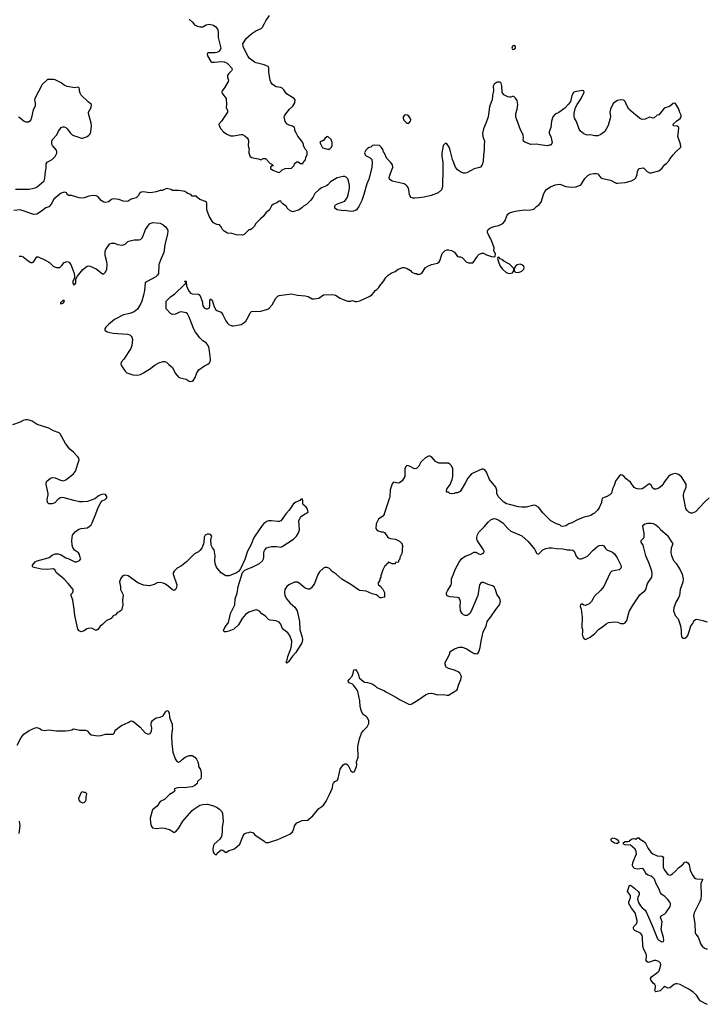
# Model space of a CAD drawing. Header units: inches. Extents: x 2323201 to 2563958, y 895391 to 1023096.
# Tile 133 of 196: x 2484765 to 2493774, y 973569 to 986482. Entities that reach past the tile are written whole.
import ezdxf

# ---------------------------------------------------------------- set-up
doc = ezdxf.new("R2010")
doc.units = ezdxf.units.IN
doc.header["$MEASUREMENT"] = 0
for name, color, linetype in [('C4987', 7, 'Continuous'), ('C4988', 7, 'Continuous'), ('C4997', 7, 'Continuous'), ('C4998', 7, 'Continuous')]:
    doc.layers.add(name, color=color, linetype=linetype)

msp = doc.modelspace()

# ---------------------------------------------------------------- linework, layer by layer
at = {"layer": 'C4987', "color": 5, "elevation": 120}
for points in [[(2488258, 980000), (2488210, 979930), (2488190, 979912), (2488170, 979902), (2488150, 979901), (2488070, 979912), (2488031, 979909), (2488010, 979901), (2487970, 979873), (2487947, 979850), (2487851, 979710), (2487828, 979670), (2487802, 979598), (2487756, 979510), (2487718, 979402), (2487661, 979279), (2487635, 979245), (2487611, 979229), (2487514, 979190), (2487470, 979189), (2487410, 979229), (2487356, 979290), (2487344, 979310), (2487329, 979350), (2487326, 979390), (2487329, 979450), (2487315, 979530), (2487294, 979554), (2487279, 979590), (2487273, 979667), (2487288, 979710), (2487268, 979730), (2487250, 979737), (2487230, 979737), (2487200, 979720), (2487184, 979696), (2487181, 979630), (2487176, 979610), (2487154, 979550), (2487130, 979519), (2487110, 979503), (2487061, 979479), (2486956, 979370), (2486890, 979319), (2486833, 979287), (2486791, 979249), (2486781, 979230), (2486781, 979210), (2486827, 979070), (2486823, 979037), (2486810, 979008), (2486790, 978998), (2486770, 979004), (2486715, 979055), (2486678, 979078), (2486650, 979091), (2486610, 979099), (2486570, 979095), (2486530, 979074), (2486470, 979059), (2486390, 979065), (2486317, 979097), (2486190, 979189), (2486150, 979199), (2486130, 979194), (2486110, 979182), (2486086, 979150), (2486075, 979110), (2486086, 979046), (2486087, 979010), (2486118, 978950), (2486121, 978930), (2486116, 978870), (2486117, 978810), (2486107, 978753), (2486100, 978740), (2486080, 978720), (2486050, 978709), (2486021, 978679), (2485990, 978662), (2485965, 978630), (2485901, 978599), (2485851, 978550), (2485823, 978530), (2485790, 978485), (2485770, 978473), (2485750, 978479), (2485720, 978500), (2485690, 978504), (2485647, 978493), (2485610, 978469), (2485570, 978455), (2485546, 978466), (2485530, 978490), (2485490, 978670), (2485482, 978750), (2485462, 978870), (2485439, 978930), (2485442, 978950), (2485461, 978970), (2485469, 978990), (2485465, 979010), (2485402, 979090), (2485350, 979143), (2485250, 979230), (2485226, 979266), (2485210, 979279), (2485127, 979273), (2485050, 979276), (2484972, 979292), (2484942, 979302), (2484934, 979310), (2484934, 979330), (2484970, 979371), (2484995, 979385), (2485137, 979423), (2485153, 979430), (2485190, 979460), (2485230, 979476), (2485270, 979475), (2485310, 979462), (2485370, 979425), (2485410, 979410), (2485490, 979371), (2485510, 979371), (2485548, 979390), (2485568, 979410), (2485558, 979430), (2485549, 979470), (2485539, 979490), (2485485, 979525), (2485461, 979561), (2485452, 979590), (2485450, 979650), (2485460, 979720), (2485494, 979766), (2485541, 979799), (2485570, 979810), (2485650, 979817), (2485673, 979830), (2485703, 979857), (2485717, 979883), (2485763, 980000)], [(2489547, 980000), (2489545, 979995), (2489528, 979972), (2489473, 979930), (2489444, 979870), (2489438, 979810), (2489452, 979790), (2489470, 979778), (2489510, 979765), (2489530, 979765), (2489550, 979758), (2489590, 979702), (2489610, 979685), (2489630, 979678), (2489694, 979670), (2489750, 979642), (2489782, 979610), (2489782, 979590), (2489791, 979570), (2489782, 979550), (2489782, 979510), (2489777, 979483), (2489753, 979427), (2489752, 979408), (2489734, 979390), (2489734, 979370), (2489730, 979366), (2489698, 979362), (2489690, 979346), (2489650, 979346), (2489636, 979356), (2489610, 979366), (2489598, 979362), (2489594, 979350), (2489578, 979342), (2489574, 979330), (2489552, 979310), (2489530, 979266), (2489502, 979190), (2489502, 979170), (2489492, 979150), (2489491, 979130), (2489462, 979090), (2489472, 979070), (2489502, 979050), (2489512, 979032), (2489530, 979014), (2489552, 978970), (2489552, 978908), (2489510, 978898), (2489490, 978898), (2489465, 978925), (2489441, 978941), (2489390, 978952), (2489310, 978987), (2489230, 978998), (2489210, 979006), (2489110, 979075), (2488990, 979143), (2488919, 979210), (2488865, 979245), (2488830, 979283), (2488798, 979298), (2488770, 979297), (2488750, 979290), (2488699, 979241), (2488676, 979204), (2488632, 979090), (2488593, 979030), (2488570, 979014), (2488550, 979012), (2488510, 979028), (2488434, 979094), (2488410, 979106), (2488370, 979105), (2488295, 979070), (2488270, 979050), (2488245, 979010), (2488238, 978970), (2488245, 978930), (2488270, 978884), (2488314, 978830), (2488377, 978777), (2488406, 978730), (2488438, 978590), (2488441, 978481), (2488470, 978386), (2488476, 978350), (2488468, 978310), (2488390, 978183), (2488344, 978136), (2488290, 978062), (2488270, 978044), (2488262, 978050), (2488266, 978070), (2488275, 978085), (2488283, 978130), (2488323, 978230), (2488333, 978270), (2488334, 978330), (2488310, 978406), (2488282, 978442), (2488214, 978494), (2488193, 978553), (2488170, 978582), (2488130, 978600), (2488050, 978607), (2488030, 978614), (2487990, 978658), (2487943, 978690), (2487910, 978726), (2487895, 978735), (2487870, 978741), (2487850, 978737), (2487770, 978710), (2487730, 978682), (2487683, 978630), (2487635, 978545), (2487576, 978490), (2487510, 978462), (2487473, 978453), (2487450, 978455), (2487439, 978470), (2487457, 978510), (2487504, 978576), (2487530, 978695), (2487579, 978790), (2487586, 978810), (2487592, 978888), (2487619, 978961), (2487632, 979050), (2487689, 979231), (2487697, 979243), (2487719, 979261), (2487759, 979281), (2487816, 979304), (2487910, 979351), (2487950, 979387), (2487964, 979410), (2487969, 979430), (2487969, 979489), (2487977, 979523), (2487984, 979536), (2488005, 979555), (2488034, 979566), (2488067, 979573), (2488134, 979574), (2488190, 979566), (2488210, 979573), (2488356, 979670), (2488396, 979710), (2488417, 979743), (2488436, 979790), (2488429, 979910), (2488443, 979950), (2488454, 979966), (2488512, 980000)], [(2484733, 976970), (2484786, 977070), (2484819, 977110), (2484890, 977159), (2484970, 977195), (2484990, 977199), (2485028, 977188), (2485050, 977171), (2485090, 977161), (2485150, 977171), (2485250, 977157), (2485365, 977155), (2485410, 977161), (2485450, 977171), (2485470, 977181), (2485515, 977175), (2485550, 977165), (2485630, 977165), (2485650, 977158), (2485682, 977122), (2485705, 977105), (2485790, 977091), (2485830, 977095), (2485890, 977111), (2485990, 977111), (2486009, 977130), (2486014, 977150), (2486029, 977170), (2486075, 977210), (2486110, 977231), (2486190, 977263), (2486210, 977279), (2486230, 977287), (2486250, 977281), (2486268, 977268), (2486344, 977204), (2486410, 977131), (2486450, 977111), (2486478, 977122), (2486494, 977150), (2486499, 977190), (2486489, 977230), (2486489, 977251), (2486495, 977270), (2486510, 977292), (2486528, 977310), (2486555, 977325), (2486610, 977336), (2486646, 977354), (2486682, 977410), (2486690, 977418), (2486710, 977422), (2486725, 977390), (2486731, 977330), (2486764, 977244), (2486765, 977210), (2486771, 977190), (2486765, 977170), (2486759, 977090), (2486761, 976990), (2486774, 976874), (2486807, 976787), (2486823, 976763), (2486850, 976745), (2486870, 976752), (2486898, 976782), (2486938, 976810), (2486990, 976831), (2487030, 976831), (2487062, 976810), (2487085, 976785), (2487102, 976750), (2487112, 976710), (2487112, 976690), (2487136, 976650), (2487146, 976606), (2487147, 976550), (2487141, 976530), (2487098, 976490), (2487094, 976466), (2487063, 976437), (2487030, 976423), (2486990, 976415), (2486927, 976407), (2486869, 976411), (2486818, 976402), (2486794, 976390), (2486802, 976370), (2486782, 976350), (2486730, 976322), (2486665, 976255), (2486610, 976228), (2486570, 976168), (2486510, 976118), (2486478, 976010), (2486482, 975950), (2486491, 975910), (2486510, 975884), (2486556, 975876), (2486630, 975882), (2486670, 975879), (2486738, 975858), (2486790, 975824), (2486795, 975825), (2486820, 975840), (2486850, 975875), (2486906, 975970), (2487028, 976112), (2487050, 976130), (2487130, 976179), (2487170, 976189), (2487230, 976192), (2487310, 976172), (2487357, 976150), (2487387, 976130), (2487417, 976097), (2487427, 976070), (2487436, 975970), (2487424, 975890), (2487422, 975830), (2487411, 975770), (2487390, 975733), (2487319, 975670), (2487307, 975653), (2487299, 975610), (2487305, 975565), (2487312, 975552), (2487330, 975534), (2487350, 975534), (2487358, 975550), (2487410, 975596), (2487430, 975591), (2487470, 975559), (2487512, 975588), (2487570, 975602), (2487588, 975612), (2487652, 975668), (2487695, 975770), (2487716, 975804), (2487740, 975820), (2487770, 975822), (2487790, 975831), (2487830, 975816), (2487850, 975791), (2487972, 975710), (2487991, 975691), (2488030, 975691), (2488150, 975731), (2488310, 975802), (2488343, 975830), (2488361, 975870), (2488369, 975910), (2488402, 975950), (2488470, 975978), (2488550, 975985), (2488561, 975999), (2488610, 976041), (2488690, 976139), (2488730, 976163), (2488750, 976181), (2488787, 976233), (2488827, 976310), (2488869, 976410), (2488875, 976450), (2488884, 976470), (2488901, 976490), (2488933, 976510), (2488945, 976530), (2488970, 976654), (2489009, 976711), (2489030, 976722), (2489050, 976722), (2489070, 976712), (2489112, 976630), (2489130, 976612), (2489150, 976618), (2489156, 976624), (2489184, 976690), (2489189, 976710), (2489185, 976750), (2489205, 976810), (2489203, 976950), (2489224, 977050), (2489250, 977125), (2489278, 977162), (2489324, 977210), (2489344, 977250), (2489344, 977290), (2489325, 977330), (2489310, 977345), (2489270, 977370), (2489250, 977409), (2489234, 977474), (2489230, 977550), (2489203, 977670), (2489194, 977690), (2489151, 977751), (2489130, 977767), (2489087, 977787), (2489079, 977799), (2489077, 977810), (2489089, 977830), (2489127, 977873), (2489141, 977910), (2489150, 977954), (2489170, 977962), (2489190, 977938), (2489207, 977907), (2489221, 977850), (2489270, 977806), (2489290, 977796), (2489330, 977791), (2489390, 977771), (2489430, 977745), (2489450, 977725), (2489550, 977681), (2489568, 977668), (2489710, 977594), (2489750, 977567), (2489870, 977506), (2489890, 977501), (2489912, 977508), (2490000, 977568)], [(2484759, 975810), (2484772, 975908), (2484765, 975970)]]:
    msp.add_lwpolyline(points, dxfattribs=at)
msp.add_lwpolyline([(2485590, 976358), (2485570, 976346), (2485538, 976270), (2485542, 976250), (2485554, 976230), (2485590, 976212), (2485610, 976218), (2485630, 976232), (2485639, 976250), (2485639, 976290), (2485648, 976330), (2485630, 976348), (2485610, 976348)], close=True, dxfattribs=at)
at = {"layer": 'C4988', "color": 5, "elevation": 120}
for points in [[(2486990, 986487), (2487031, 986450), (2487065, 986410), (2487097, 986397), (2487130, 986389), (2487168, 986390), (2487210, 986414), (2487250, 986423), (2487310, 986409), (2487338, 986390), (2487359, 986359), (2487368, 986330), (2487371, 986250), (2487403, 986110), (2487385, 986070), (2487350, 986053), (2487330, 986046), (2487232, 986048), (2487225, 986030), (2487231, 986010), (2487274, 985934), (2487286, 985926), (2487323, 985923), (2487410, 985933), (2487450, 985928), (2487486, 985910), (2487511, 985890), (2487547, 985847), (2487551, 985830), (2487543, 985810), (2487503, 985770), (2487493, 985750), (2487493, 985730), (2487503, 985690), (2487499, 985670), (2487452, 985588), (2487423, 985550), (2487419, 985530), (2487426, 985510), (2487476, 985450), (2487479, 985370), (2487475, 985330), (2487491, 985290), (2487491, 985270), (2487411, 985150), (2487378, 985110), (2487381, 985090), (2487403, 985050), (2487439, 985010), (2487481, 984981), (2487530, 984958), (2487570, 984959), (2487670, 984978), (2487690, 984977), (2487720, 984960), (2487750, 984931), (2487763, 984910), (2487767, 984890), (2487763, 984830), (2487767, 984810), (2487778, 984790), (2487771, 984770), (2487771, 984730), (2487791, 984690), (2487810, 984676), (2487844, 984664), (2487897, 984657), (2487930, 984645), (2487960, 984660), (2487990, 984662), (2488050, 984594), (2488074, 984590), (2488078, 984578), (2488092, 984572), (2488090, 984566), (2488070, 984566), (2488054, 984550), (2488054, 984530), (2488087, 984507), (2488110, 984501), (2488150, 984481), (2488170, 984478), (2488179, 984481), (2488210, 984514), (2488248, 984532), (2488330, 984534), (2488366, 984570), (2488370, 984594), (2488400, 984620), (2488420, 984620), (2488450, 984594), (2488482, 984598), (2488486, 984610), (2488516, 984644), (2488520, 984680), (2488535, 984710), (2488535, 984750), (2488530, 984766), (2488510, 984786), (2488502, 984802), (2488488, 984830), (2488488, 984850), (2488468, 984890), (2488415, 984955), (2488395, 984990), (2488375, 985030), (2488375, 985050), (2488369, 985069), (2488345, 985085), (2488299, 985099), (2488274, 985114), (2488250, 985149), (2488243, 985170), (2488236, 985210), (2488243, 985230), (2488307, 985310), (2488350, 985350), (2488364, 985370), (2488375, 985390), (2488378, 985430), (2488366, 985450), (2488268, 985508), (2488230, 985563), (2488210, 985583), (2488190, 985593), (2488130, 985602), (2488082, 985630), (2488061, 985661), (2488050, 985690), (2488033, 985790), (2488036, 985850), (2488027, 985870), (2487974, 985890), (2487870, 985917), (2487847, 985927), (2487778, 985978), (2487761, 986001), (2487704, 986110), (2487697, 986130), (2487694, 986166), (2487742, 986238), (2487810, 986300), (2487864, 986336), (2487932, 986368), (2487950, 986386), (2487977, 986430), (2487993, 986467), (2488045, 986535)], [(2484710, 984259), (2484890, 984261), (2484970, 984279), (2484994, 984290), (2485085, 984370), (2485097, 984403), (2485102, 984490), (2485115, 984535), (2485112, 984590), (2485126, 984614), (2485190, 984648), (2485213, 984670), (2485232, 984690), (2485255, 984730), (2485255, 984750), (2485249, 984770), (2485195, 984830), (2485187, 984850), (2485187, 984890), (2485195, 984910), (2485252, 984970), (2485269, 985010), (2485310, 985067), (2485330, 985077), (2485350, 985077), (2485370, 985068), (2485390, 985051), (2485430, 984996), (2485454, 984974), (2485470, 984964), (2485527, 984947), (2485570, 984929), (2485591, 984929), (2485630, 984941), (2485650, 984948), (2485670, 984964), (2485690, 984987), (2485700, 985010), (2485708, 985090), (2485704, 985124), (2485669, 985250), (2485669, 985270), (2485705, 985330), (2485709, 985370), (2485664, 985404), (2485571, 985491), (2485558, 985518), (2485552, 985550), (2485552, 985572), (2485546, 985590), (2485530, 985595), (2485490, 985589), (2485390, 985604), (2485350, 985622), (2485310, 985654), (2485230, 985694), (2485210, 985699), (2485130, 985696), (2485062, 985630), (2484964, 985450), (2484958, 985430), (2484968, 985390), (2484968, 985350), (2484942, 985298), (2484920, 985200), (2484910, 985169), (2484898, 985150), (2484882, 985138), (2484850, 985136), (2484826, 985146), (2484770, 985192), (2484750, 985202)], [(2490000, 984148), (2489950, 984142), (2489923, 984143), (2489903, 984150), (2489888, 984168), (2489879, 984190), (2489870, 984250), (2489860, 984280), (2489850, 984299), (2489834, 984314), (2489810, 984329), (2489650, 984364), (2489615, 984390), (2489614, 984410), (2489619, 984430), (2489661, 984550), (2489658, 984578), (2489635, 984610), (2489583, 984663), (2489553, 984730), (2489539, 984750), (2489530, 984778), (2489509, 984809), (2489486, 984830), (2489422, 984838), (2489394, 984830), (2489372, 984810), (2489350, 984805), (2489330, 984793), (2489308, 984772), (2489290, 984735), (2489298, 984710), (2489310, 984698), (2489365, 984670), (2489385, 984650), (2489391, 984610), (2489385, 984545), (2489345, 984390), (2489320, 984330), (2489282, 984190), (2489254, 984110), (2489214, 984030), (2489183, 983990), (2489170, 983981), (2489142, 983970), (2489110, 983966), (2489030, 983978), (2489010, 983975), (2488929, 983989), (2488902, 984010), (2488898, 984030), (2488906, 984050), (2488934, 984066), (2489030, 984101), (2489065, 984155), (2489076, 984184), (2489092, 984270), (2489091, 984310), (2489079, 984370), (2489070, 984393), (2489050, 984417), (2489030, 984427), (2489010, 984425), (2488932, 984408), (2488910, 984397), (2488845, 984355), (2488810, 984316), (2488790, 984303), (2488723, 984277), (2488688, 984252), (2488636, 984204), (2488611, 984150), (2488592, 984130), (2488582, 984110), (2488530, 984058), (2488490, 984038), (2488466, 984014), (2488430, 983989), (2488350, 983962), (2488314, 983974), (2488275, 984010), (2488265, 984030), (2488221, 984061), (2488197, 984090), (2488190, 984108), (2488170, 984102), (2488141, 984079), (2488097, 984063), (2488070, 984042), (2488043, 983990), (2487994, 983950), (2487961, 983899), (2487923, 983870), (2487865, 983810), (2487842, 983770), (2487810, 983738), (2487790, 983728), (2487770, 983726), (2487710, 983666), (2487690, 983658), (2487610, 983662), (2487550, 983679), (2487490, 983682), (2487448, 983710), (2487428, 983730), (2487410, 983766), (2487386, 983790), (2487350, 983798), (2487310, 983818), (2487290, 983838), (2487250, 983906), (2487222, 983990), (2487222, 984070), (2487215, 984095), (2487130, 984122), (2487098, 984150), (2487087, 984167), (2487030, 984169), (2487010, 984188), (2486970, 984202), (2486930, 984229), (2486910, 984235), (2486850, 984244), (2486770, 984244), (2486750, 984254), (2486690, 984268), (2486637, 984243), (2486610, 984242), (2486556, 984224), (2486510, 984214), (2486470, 984212), (2486390, 984225), (2486358, 984222), (2486336, 984204), (2486319, 984170), (2486295, 984145), (2486230, 984130), (2486190, 984103), (2486170, 984098), (2486122, 984102), (2486070, 984124), (2485990, 984132), (2485970, 984125), (2485930, 984093), (2485890, 984084), (2485869, 984090), (2485836, 984110), (2485797, 984157), (2485770, 984174), (2485730, 984177), (2485673, 984167), (2485610, 984146), (2485570, 984142), (2485545, 984145), (2485445, 984175), (2485410, 984178), (2485389, 984189), (2485386, 984210), (2485350, 984219), (2485310, 984207), (2485290, 984194), (2485213, 984130), (2485178, 984062), (2485150, 984029), (2485110, 984015), (2485050, 983970), (2484990, 983932), (2484950, 983929), (2484770, 983987), (2484690, 983981)], [(2484760, 983380), (2484790, 983379), (2484810, 983371), (2484878, 983318), (2484910, 983299), (2484930, 983296), (2484950, 983311), (2484989, 983370), (2485010, 983374), (2485050, 983351), (2485070, 983346), (2485156, 983296), (2485210, 983245), (2485250, 983231), (2485290, 983231), (2485320, 983260), (2485350, 983298), (2485390, 983311), (2485410, 983302), (2485438, 983270), (2485467, 983187), (2485478, 983170), (2485485, 983125), (2485485, 983095), (2485461, 983050), (2485461, 983030), (2485470, 983011), (2485490, 983008), (2485501, 983030), (2485502, 983078), (2485523, 983117), (2485592, 983208), (2485650, 983251), (2485670, 983253), (2485690, 983248), (2485770, 983215), (2485850, 983148), (2485870, 983151), (2485890, 983171), (2485907, 983210), (2485913, 983270), (2485908, 983308), (2485885, 983390), (2485889, 983450), (2485895, 983470), (2485930, 983522), (2485950, 983542), (2485970, 983552), (2486008, 983552), (2486050, 983536), (2486113, 983527), (2486150, 983538), (2486186, 983574), (2486216, 983584), (2486267, 983593), (2486330, 983595), (2486350, 983599), (2486375, 983625), (2486418, 983730), (2486470, 983806), (2486510, 983821), (2486610, 983812), (2486650, 983792), (2486676, 983770), (2486706, 983730), (2486711, 983710), (2486706, 983674), (2486670, 983530), (2486656, 983430), (2486621, 983350), (2486593, 983270), (2486585, 983155), (2486573, 983130), (2486550, 983110), (2486438, 983050), (2486411, 983029), (2486404, 982930), (2486392, 982868), (2486368, 982790), (2486350, 982750), (2486310, 982687), (2486269, 982651), (2486210, 982630), (2486129, 982611), (2486010, 982552), (2485930, 982484), (2485897, 982450), (2485884, 982430), (2485883, 982410), (2485911, 982390), (2485990, 982370), (2486180, 982360), (2486210, 982347), (2486230, 982331), (2486237, 982317), (2486246, 982290), (2486243, 982250), (2486237, 982210), (2486223, 982170), (2486130, 982032), (2486095, 981990), (2486093, 981970), (2486103, 981943), (2486150, 981871), (2486172, 981850), (2486250, 981825), (2486310, 981822), (2486349, 981830), (2486390, 981849), (2486426, 981874), (2486470, 981897), (2486544, 981956), (2486590, 981983), (2486650, 982001), (2486670, 982000), (2486690, 981992), (2486720, 981960), (2486770, 981920), (2486807, 981847), (2486830, 981815), (2486850, 981796), (2486870, 981787), (2486949, 981769), (2486990, 981743), (2487010, 981739), (2487030, 981743), (2487046, 981754), (2487069, 981791), (2487089, 981851), (2487115, 981890), (2487190, 981941), (2487236, 981964), (2487257, 981983), (2487269, 982010), (2487269, 982031), (2487252, 982172), (2487238, 982210), (2487210, 982245), (2487170, 982272), (2487127, 982310), (2487070, 982384), (2487050, 982425), (2486990, 982582), (2486965, 982625), (2486950, 982638), (2486908, 982648), (2486870, 982649), (2486810, 982622), (2486770, 982618), (2486746, 982630), (2486688, 982688), (2486689, 982791), (2486750, 982851), (2486797, 982883), (2486930, 983014), (2486942, 983018), (2486946, 983030), (2486942, 983042), (2486928, 983050), (2486930, 983054), (2486950, 983054), (2486955, 982990), (2486980, 982930), (2487000, 982900), (2487030, 982885), (2487110, 982883), (2487131, 982871), (2487161, 982790), (2487169, 982730), (2487184, 982704), (2487210, 982689), (2487230, 982688), (2487255, 982705), (2487262, 982730), (2487262, 982798), (2487270, 982821), (2487290, 982804), (2487316, 982716), (2487339, 982679), (2487350, 982669), (2487410, 982646), (2487432, 982612), (2487470, 982531), (2487490, 982501), (2487510, 982483), (2487550, 982467), (2487570, 982467), (2487670, 982486), (2487710, 982511), (2487733, 982530), (2487769, 982590), (2487790, 982638), (2487807, 982653), (2487930, 982661), (2487990, 982676), (2488029, 982691), (2488076, 982744), (2488124, 982830), (2488150, 982856), (2488170, 982866), (2488330, 982887), (2488409, 982871), (2488510, 982861), (2488550, 982851), (2488603, 982823), (2488630, 982821), (2488690, 982831), (2488750, 982873), (2488870, 982879), (2488910, 982871), (2488970, 982831), (2489010, 982811), (2489072, 982792), (2489110, 982791), (2489130, 982798), (2489166, 982786), (2489190, 982786), (2489226, 982794), (2489350, 982851), (2489385, 982875), (2489418, 982910), (2489429, 982931), (2489450, 982942), (2489478, 982970), (2489489, 982991), (2489543, 983057), (2489570, 983102), (2489598, 983130), (2489640, 983160), (2489690, 983178), (2489729, 983211), (2489790, 983231), (2489810, 983231), (2489850, 983218), (2489891, 983191), (2489910, 983172), (2489950, 983152), (2489970, 983152), (2489990, 983142), (2490000, 983143)], [(2485763, 980000), (2485795, 980085), (2485829, 980151), (2485849, 980171), (2485888, 980190), (2485908, 980210), (2485908, 980230), (2485890, 980254), (2485850, 980258), (2485810, 980242), (2485750, 980197), (2485655, 980165), (2485590, 980157), (2485550, 980160), (2485475, 980175), (2485350, 980212), (2485310, 980214), (2485290, 980207), (2485267, 980190), (2485228, 980148), (2485190, 980135), (2485150, 980134), (2485130, 980149), (2485125, 980190), (2485141, 980250), (2485141, 980270), (2485114, 980386), (2485114, 980410), (2485122, 980430), (2485169, 980471), (2485190, 980479), (2485230, 980475), (2485303, 980443), (2485330, 980436), (2485350, 980437), (2485373, 980447), (2485472, 980528), (2485498, 980562), (2485547, 980710), (2485542, 980730), (2485528, 980750), (2485471, 980811), (2485424, 980850), (2485366, 980926), (2485296, 981050), (2485284, 981064), (2485210, 981092), (2485147, 981127), (2484995, 981175), (2484930, 981216), (2484890, 981232), (2484870, 981235), (2484845, 981235), (2484813, 981227), (2484770, 981206), (2484670, 981169)], [(2490000, 980625), (2489998, 980622), (2489970, 980595), (2489950, 980591), (2489935, 980595), (2489890, 980624), (2489867, 980633), (2489846, 980635), (2489830, 980622), (2489819, 980590), (2489819, 980490), (2489784, 980436), (2489750, 980408), (2489730, 980404), (2489670, 980415), (2489650, 980394), (2489624, 980316), (2489623, 980230), (2489618, 980210), (2489547, 980000)], [(2488512, 980000), (2488529, 980010), (2488548, 980030), (2488535, 980070), (2488522, 980090), (2488494, 980114), (2488482, 980130), (2488482, 980170), (2488470, 980198), (2488450, 980188), (2488442, 980178), (2488390, 980156), (2488353, 980130), (2488300, 980050), (2488265, 980010), (2488258, 980000)]]:
    msp.add_lwpolyline(points, dxfattribs=at)
for points in [[(2489830, 985236), (2489812, 985230), (2489798, 985210), (2489798, 985190), (2489806, 985166), (2489834, 985134), (2489850, 985127), (2489870, 985127), (2489892, 985150), (2489899, 985170), (2489889, 985190), (2489870, 985219), (2489854, 985230)], [(2488810, 984948), (2488793, 984947), (2488770, 984926), (2488757, 984903), (2488732, 984888), (2488710, 984886), (2488705, 984870), (2488732, 984810), (2488741, 984801), (2488805, 984785), (2488830, 984786), (2488855, 984810), (2488863, 984830), (2488866, 984870), (2488850, 984909)], [(2485350, 982798), (2485330, 982798), (2485302, 982770), (2485302, 982762), (2485310, 982754), (2485318, 982762), (2485330, 982763), (2485342, 982770), (2485355, 982790)]]:
    msp.add_lwpolyline(points, close=True, dxfattribs=at)
at = {"layer": 'C4997', "color": 5}
for points, elevation in [([(2492291, 980000), (2492260, 979980), (2492230, 979969), (2492170, 979957), (2492091, 979929), (2492010, 979882), (2491971, 979869), (2491930, 979845), (2491890, 979834), (2491870, 979842), (2491850, 979859), (2491810, 979869), (2491735, 979910), (2491643, 980000)], 120), ([(2490000, 977568), (2490089, 977630), (2490130, 977645), (2490170, 977651), (2490250, 977628), (2490330, 977634), (2490370, 977622), (2490390, 977622), (2490506, 977694), (2490524, 977756), (2490554, 977830), (2490562, 977870), (2490542, 977910), (2490518, 977930), (2490472, 977952), (2490390, 977974), (2490362, 977990), (2490358, 977998), (2490349, 978030), (2490349, 978051), (2490398, 978150), (2490407, 978173), (2490408, 978190), (2490470, 978231), (2490530, 978251), (2490570, 978251), (2490630, 978231), (2490690, 978191), (2490730, 978171), (2490751, 978171), (2490770, 978165), (2490778, 978170), (2490790, 978192), (2490807, 978250), (2490818, 978330), (2490847, 978453), (2490884, 978530), (2490899, 978590), (2490947, 978650), (2491012, 978748), (2491061, 978810), (2491074, 978850), (2491065, 978890), (2491027, 978950), (2491009, 979010), (2490990, 979045), (2490970, 979058), (2490910, 979075), (2490850, 979099), (2490830, 979102), (2490810, 979090), (2490799, 979070), (2490776, 978930), (2490690, 978725), (2490670, 978693), (2490650, 978675), (2490630, 978668), (2490610, 978670), (2490590, 978678), (2490570, 978694), (2490547, 978730), (2490544, 978790), (2490547, 978850), (2490530, 978899), (2490510, 978906), (2490414, 978914), (2490383, 978923), (2490369, 978930), (2490364, 978950), (2490367, 978967), (2490376, 978990), (2490424, 979070), (2490431, 979090), (2490430, 979150), (2490458, 979210), (2490479, 979270), (2490530, 979368), (2490562, 979410), (2490610, 979445), (2490670, 979467), (2490730, 979499), (2490750, 979497), (2490790, 979475), (2490810, 979470), (2490855, 979490), (2490858, 979510), (2490852, 979530), (2490770, 979647), (2490763, 979670), (2490763, 979690), (2490773, 979727), (2490790, 979763), (2490857, 979830), (2490910, 979893), (2490951, 979929), (2490990, 979939), (2491010, 979936), (2491042, 979922), (2491102, 979882), (2491169, 979809), (2491210, 979773), (2491352, 979712), (2491437, 979637), (2491519, 979539), (2491550, 979481), (2491570, 979471), (2491630, 979529), (2491670, 979549), (2491710, 979555), (2491750, 979556), (2491810, 979545), (2491890, 979542), (2491949, 979529), (2491990, 979530), (2492023, 979523), (2492038, 979510), (2492067, 979447), (2492090, 979419), (2492110, 979411), (2492130, 979413), (2492190, 979433), (2492220, 979450), (2492290, 979527), (2492350, 979577), (2492370, 979585), (2492410, 979590), (2492430, 979581), (2492449, 979549), (2492470, 979530), (2492541, 979501), (2492570, 979479), (2492606, 979426), (2492650, 979330), (2492657, 979310), (2492653, 979287), (2492630, 979268), (2492532, 979248), (2492511, 979230), (2492430, 979050), (2492390, 978999), (2492301, 978919), (2492291, 978890), (2492267, 978853), (2492238, 978822), (2492190, 978799), (2492165, 978805), (2492150, 978815), (2492130, 978815), (2492125, 978810), (2492118, 978790), (2492131, 978751), (2492145, 978645), (2492142, 978510), (2492148, 978490), (2492151, 978450), (2492144, 978424), (2492159, 978379), (2492170, 978362), (2492190, 978352), (2492250, 978386), (2492290, 978415), (2492310, 978431), (2492363, 978490), (2492410, 978519), (2492460, 978560), (2492490, 978576), (2492570, 978586), (2492610, 978582), (2492650, 978562), (2492690, 978562), (2492710, 978572), (2492730, 978602), (2492761, 978719), (2492804, 978796), (2492901, 978939), (2492930, 978967), (2492966, 978990), (2492979, 979010), (2493003, 979090), (2493059, 979170), (2493064, 979210), (2493057, 979250), (2493024, 979350), (2492979, 979450), (2492945, 979590), (2492921, 979630), (2492918, 979650), (2492957, 979690), (2492958, 979750), (2492941, 979839), (2492942, 979850), (2492968, 979870), (2493002, 979878), (2493050, 979880), (2493076, 979876), (2493110, 979858), (2493142, 979830), (2493176, 979790), (2493262, 979722), (2493336, 979610), (2493313, 979550), (2493310, 979490), (2493317, 979457), (2493343, 979390), (2493380, 979350), (2493430, 979267), (2493457, 979210), (2493470, 979150), (2493466, 979106), (2493430, 979010), (2493421, 978930), (2493410, 978902), (2493377, 978850), (2493349, 978770), (2493344, 978730), (2493366, 978670), (2493404, 978624), (2493433, 978533), (2493445, 978470), (2493444, 978430), (2493450, 978394), (2493458, 978378), (2493470, 978371), (2493490, 978371), (2493519, 978390), (2493530, 978405), (2493554, 978470), (2493570, 978531), (2493595, 978565), (2493610, 978598), (2493630, 978616), (2493650, 978619), (2493730, 978604), (2493768, 978588), (2493790, 978585)], 120), ([(2493789, 973569), (2493759, 973579), (2493695, 973615), (2493644, 973690), (2493601, 973730), (2493542, 973770), (2493490, 973794), (2493430, 973831), (2493390, 973840), (2493370, 973837), (2493350, 973830), (2493293, 973787), (2493270, 973783), (2493230, 973801), (2493210, 973789), (2493170, 973746), (2493110, 973735), (2493101, 973741), (2493099, 973750), (2493109, 973790), (2493108, 973810), (2493098, 973830), (2493082, 973842), (2493044, 973890), (2493041, 973910), (2493054, 973930), (2493136, 973990), (2493155, 974010), (2493174, 974070), (2493176, 974090), (2493172, 974110), (2493150, 974132), (2493110, 974142), (2493090, 974142), (2493030, 974120), (2493010, 974118), (2492992, 974132), (2492985, 974145), (2492987, 974210), (2492983, 974230), (2492952, 974290), (2492942, 974330), (2492938, 974450), (2492934, 974474), (2492910, 974502), (2492837, 974537), (2492821, 974550), (2492817, 974570), (2492820, 974580), (2492824, 974590), (2492856, 974624), (2492866, 974650), (2492866, 974670), (2492842, 974770), (2492790, 974832), (2492758, 974890), (2492757, 974910), (2492779, 974970), (2492777, 974997), (2492739, 975050), (2492760, 975120), (2492770, 975131), (2492790, 975123), (2492836, 975090), (2492881, 975050), (2492891, 975030), (2492891, 975010), (2492873, 974970), (2492870, 974950), (2492885, 974905), (2492910, 974861), (2492934, 974834), (2492970, 974804), (2492983, 974783), (2493064, 974604), (2493135, 974430), (2493150, 974409), (2493190, 974389), (2493210, 974395), (2493215, 974410), (2493210, 974444), (2493180, 974550), (2493193, 974650), (2493173, 974710), (2493181, 974730), (2493230, 974755), (2493244, 974770), (2493299, 974850), (2493305, 974870), (2493303, 974890), (2493296, 974910), (2493266, 974950), (2493230, 974983), (2493191, 975010), (2493174, 975030), (2493150, 975090), (2493115, 975150), (2493092, 975210), (2493074, 975234), (2493050, 975251), (2493010, 975264), (2492990, 975277), (2492979, 975290), (2492960, 975330), (2492945, 975345), (2492930, 975351), (2492870, 975342), (2492850, 975345), (2492830, 975352), (2492812, 975370), (2492805, 975390), (2492808, 975430), (2492856, 975544), (2492855, 975575), (2492842, 975602), (2492778, 975658), (2492710, 975661), (2492689, 975670), (2492689, 975690), (2492710, 975705), (2492750, 975705), (2492766, 975710), (2492776, 975724), (2492800, 975740), (2492830, 975742), (2492850, 975734), (2492870, 975754), (2492890, 975752), (2492898, 975738), (2492950, 975710), (2492970, 975691), (2493012, 975612), (2493046, 975566), (2493070, 975542), (2493130, 975518), (2493191, 975511), (2493204, 975504), (2493211, 975490), (2493206, 975474), (2493208, 975368), (2493226, 975330), (2493270, 975271), (2493290, 975262), (2493310, 975268), (2493330, 975280), (2493370, 975315), (2493410, 975360), (2493460, 975400), (2493490, 975434), (2493510, 975436), (2493530, 975426), (2493550, 975398), (2493563, 975330), (2493589, 975270), (2493613, 975233), (2493630, 975220), (2493650, 975215), (2493722, 975210), (2493721, 975190), (2493703, 975157), (2493700, 975130), (2493707, 975010), (2493701, 974950), (2493690, 974918), (2493612, 974770), (2493606, 974730), (2493621, 974630), (2493628, 974508), (2493635, 974490), (2493666, 974450), (2493690, 974394), (2493691, 974370), (2493718, 974330), (2493750, 974305), (2493770, 974298), (2493790, 974298)], 80)]:
    msp.add_lwpolyline(points, dxfattribs=dict(at, elevation=elevation))
at = {"layer": 'C4997', "color": 5, "elevation": 80}
msp.add_lwpolyline([(2492590, 975677), (2492570, 975684), (2492530, 975709), (2492524, 975730), (2492530, 975742), (2492550, 975751), (2492590, 975738), (2492610, 975725), (2492621, 975710), (2492626, 975690), (2492610, 975677)], close=True, dxfattribs=at)
at = {"layer": 'C4998', "color": 5, "elevation": 120}
for points in [[(2491250, 986142), (2491230, 986135), (2491221, 986110), (2491230, 986092), (2491250, 986096), (2491269, 986110), (2491268, 986130)], [(2491050, 983366), (2491038, 983362), (2491034, 983350), (2491050, 983294), (2491071, 983250), (2491098, 983210), (2491142, 983170), (2491170, 983158), (2491190, 983152), (2491230, 983162), (2491248, 983190), (2491248, 983210), (2491238, 983230), (2491190, 983275), (2491115, 983315), (2491090, 983338), (2491067, 983347)], [(2491330, 983274), (2491294, 983266), (2491271, 983250), (2491258, 983230), (2491252, 983210), (2491254, 983190), (2491272, 983172), (2491310, 983167), (2491355, 983185), (2491378, 983210), (2491386, 983230), (2491378, 983250), (2491363, 983263)]]:
    msp.add_lwpolyline(points, close=True, dxfattribs=at)
for points in [[(2490000, 983143), (2490016, 983144), (2490040, 983160), (2490089, 983231), (2490118, 983250), (2490169, 983271), (2490249, 983291), (2490270, 983305), (2490279, 983321), (2490310, 983416), (2490346, 983454), (2490370, 983463), (2490390, 983463), (2490430, 983453), (2490472, 983432), (2490510, 983378), (2490530, 983371), (2490550, 983371), (2490570, 983362), (2490625, 983305), (2490653, 983293), (2490710, 983294), (2490730, 983314), (2490748, 983350), (2490768, 983370), (2490778, 983390), (2490790, 983402), (2490830, 983422), (2490850, 983422), (2490890, 983398), (2490970, 983374), (2491002, 983378), (2491006, 983410), (2490988, 983450), (2490989, 983490), (2490945, 983610), (2490924, 983644), (2490905, 983690), (2490903, 983710), (2490910, 983731), (2490932, 983748), (2490988, 983772), (2491050, 983784), (2491103, 983810), (2491130, 983841), (2491162, 983918), (2491170, 983930), (2491193, 983947), (2491230, 983962), (2491290, 983975), (2491388, 983988), (2491450, 983986), (2491490, 983991), (2491510, 983999), (2491546, 984034), (2491580, 984060), (2491609, 984091), (2491637, 984190), (2491654, 984230), (2491682, 984258), (2491730, 984291), (2491790, 984315), (2491850, 984323), (2491930, 984296), (2492010, 984286), (2492066, 984290), (2492118, 984310), (2492130, 984322), (2492180, 984400), (2492220, 984440), (2492250, 984456), (2492296, 984464), (2492330, 984465), (2492350, 984459), (2492390, 984410), (2492410, 984399), (2492516, 984376), (2492590, 984340), (2492610, 984338), (2492710, 984349), (2492790, 984367), (2492830, 984390), (2492848, 984410), (2492858, 984430), (2492865, 984450), (2492870, 984491), (2492890, 984531), (2492950, 984538), (2492996, 984490), (2493030, 984474), (2493050, 984475), (2493150, 984501), (2493189, 984530), (2493230, 984585), (2493250, 984598), (2493284, 984636), (2493289, 984650), (2493337, 984710), (2493373, 984750), (2493439, 984810), (2493441, 984819), (2493437, 984850), (2493399, 984950), (2493410, 985014), (2493412, 985070), (2493390, 985086), (2493346, 985090), (2493340, 985100), (2493339, 985110), (2493386, 985154), (2493430, 985187), (2493443, 985210), (2493444, 985230), (2493424, 985264), (2493410, 985319), (2493370, 985385), (2493350, 985389), (2493337, 985383), (2493290, 985344), (2493235, 985325), (2493211, 985309), (2493150, 985235), (2493130, 985229), (2493090, 985194), (2493070, 985189), (2493050, 985199), (2493030, 985202), (2492970, 985179), (2492930, 985175), (2492910, 985184), (2492849, 985230), (2492759, 985310), (2492734, 985350), (2492709, 985409), (2492690, 985428), (2492649, 985429), (2492610, 985421), (2492587, 985410), (2492550, 985382), (2492516, 985310), (2492509, 985271), (2492516, 985210), (2492514, 985190), (2492487, 985093), (2492444, 985016), (2492390, 984977), (2492350, 984961), (2492310, 984957), (2492290, 984965), (2492250, 984972), (2492210, 984967), (2492165, 984985), (2492122, 985022), (2492107, 985047), (2492070, 985149), (2492046, 985190), (2492042, 985218), (2492042, 985258), (2492059, 985330), (2492079, 985370), (2492133, 985450), (2492169, 985530), (2492168, 985548), (2492150, 985555), (2492050, 985537), (2492030, 985528), (2492011, 985490), (2491991, 985409), (2491966, 985374), (2491918, 985322), (2491837, 985263), (2491790, 985241), (2491762, 985210), (2491742, 985150), (2491732, 985070), (2491711, 985010), (2491711, 984990), (2491735, 984950), (2491751, 984870), (2491739, 984841), (2491730, 984835), (2491710, 984835), (2491690, 984829), (2491590, 984839), (2491550, 984849), (2491470, 984844), (2491394, 984874), (2491375, 984890), (2491369, 984909), (2491373, 984930), (2491369, 984970), (2491336, 985036), (2491283, 985183), (2491276, 985210), (2491276, 985250), (2491293, 985310), (2491301, 985370), (2491290, 985424), (2491270, 985454), (2491250, 985473), (2491230, 985474), (2491210, 985464), (2491190, 985464), (2491169, 985469), (2491118, 985498), (2491095, 985530), (2491093, 985613), (2491082, 985650), (2491070, 985662), (2491030, 985662), (2490990, 985635), (2490976, 985610), (2490983, 985550), (2490970, 985486), (2490965, 985430), (2490950, 985402), (2490930, 985338), (2490910, 985210), (2490886, 985134), (2490850, 985050), (2490841, 985010), (2490838, 984990), (2490843, 984950), (2490863, 984890), (2490857, 984830), (2490861, 984770), (2490850, 984706), (2490848, 984632), (2490838, 984590), (2490828, 984570), (2490811, 984550), (2490797, 984543), (2490730, 984526), (2490630, 984475), (2490610, 984470), (2490590, 984471), (2490547, 984487), (2490511, 984511), (2490482, 984550), (2490442, 984650), (2490414, 984770), (2490399, 984810), (2490374, 984850), (2490350, 984862), (2490323, 984830), (2490305, 984730), (2490304, 984690), (2490315, 984615), (2490319, 984530), (2490313, 984290), (2490299, 984250), (2490256, 984210), (2490163, 984177), (2490070, 984156), (2490000, 984148)], [(2491643, 980000), (2491630, 980013), (2491570, 980089), (2491532, 980112), (2491510, 980114), (2491411, 980089), (2491350, 980089), (2491310, 980094), (2491190, 980122), (2491150, 980135), (2491115, 980155), (2491044, 980230), (2491025, 980270), (2491025, 980310), (2491013, 980350), (2490930, 980454), (2490890, 980550), (2490870, 980577), (2490850, 980589), (2490830, 980589), (2490694, 980526), (2490644, 980470), (2490610, 980402), (2490544, 980296), (2490510, 980278), (2490484, 980276), (2490467, 980267), (2490430, 980266), (2490408, 980268), (2490390, 980286), (2490370, 980286), (2490366, 980290), (2490368, 980330), (2490380, 980340), (2490413, 980387), (2490439, 980450), (2490449, 980490), (2490446, 980590), (2490430, 980630), (2490410, 980655), (2490390, 980665), (2490265, 980665), (2490221, 980690), (2490170, 980749), (2490150, 980759), (2490130, 980756), (2490090, 980735), (2490050, 980701), (2490030, 980679), (2490000, 980625)], [(2493811, 980210), (2493750, 980155), (2493631, 980029), (2493590, 980010), (2493569, 980009), (2493542, 980022), (2493516, 980050), (2493507, 980070), (2493474, 980230), (2493474, 980250), (2493485, 980290), (2493510, 980350), (2493511, 980391), (2493450, 980489), (2493410, 980516), (2493370, 980529), (2493330, 980523), (2493301, 980510), (2493279, 980490), (2493231, 980430), (2493190, 980369), (2493150, 980339), (2493110, 980325), (2493090, 980325), (2493070, 980339), (2493050, 980379), (2493030, 980395), (2493010, 980387), (2492968, 980350), (2492930, 980330), (2492890, 980324), (2492852, 980332), (2492828, 980348), (2492777, 980417), (2492721, 980461), (2492690, 980494), (2492670, 980510), (2492650, 980512), (2492630, 980497), (2492581, 980430), (2492565, 980375), (2492543, 980330), (2492528, 980272), (2492508, 980252), (2492470, 980229), (2492410, 980208), (2492401, 980190), (2492397, 980150), (2492370, 980082), (2492346, 980050), (2492306, 980010), (2492291, 980000)]]:
    msp.add_lwpolyline(points, dxfattribs=at)

doc.saveas('drawing.dxf')
